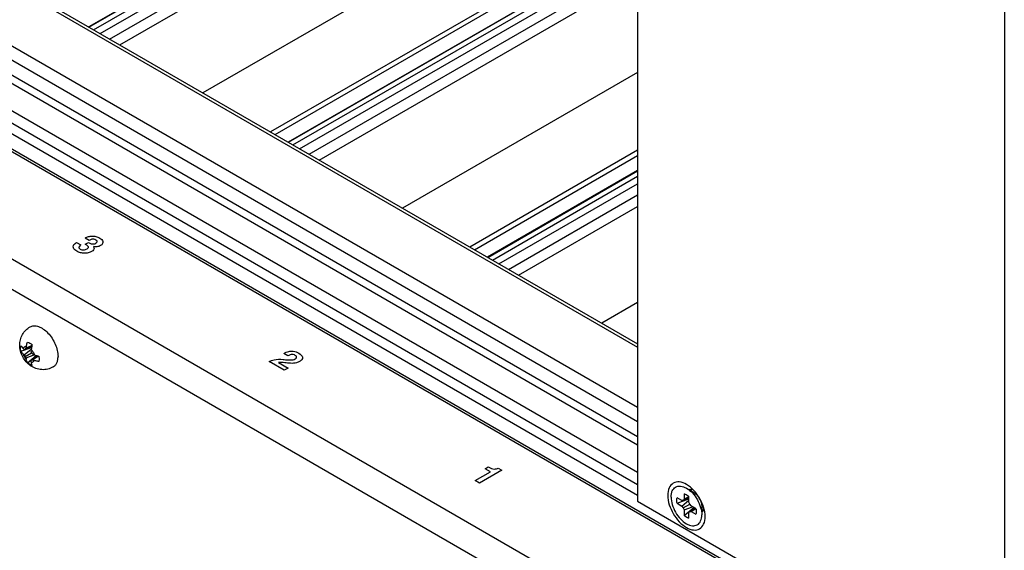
# Model space of a CAD drawing. Header units: inches. Extents: x 0 to 34, y 0 to 22.
# Tile 52 of 88: x 26.921 to 27.968, y 8.536 to 9.101. Entities that reach past the tile are written whole.
import ezdxf

# ---------------------------------------------------------------- set-up
doc = ezdxf.new("R2010")
doc.units = ezdxf.units.IN
doc.header["$LTSCALE"] = 1.87
doc.header["$MEASUREMENT"] = 0
doc.layers.get('0').update_dxf_attribs({"linetype": 'CONTINUOUS'})

msp = doc.modelspace()

# ---------------------------------------------------------------- linework, layer by layer
at = {"color": 7, "linetype": 'CONTINUOUS'}
for p, q in [((25.1252, 10.1684), (27.5778, 8.7523)), ((25.1301, 10.1689), (27.5778, 8.7557)), ((27.5778, 8.688), (25.0695, 10.1363)), ((27.5778, 8.6728), (25.0626, 10.1251)), ((27.5778, 8.6567), (25.0486, 10.117)), ((27.5778, 8.6479), (25.0486, 10.1082)), ((27.5778, 8.6189), (25.0486, 10.0792)), ((27.5778, 8.6057), (25.0486, 10.066)), ((27.5778, 8.5944), (25.0597, 10.0483)), ((27.9679, 8.3531), (25.0528, 10.0362)), ((27.5087, 9.3901), (26.9939, 9.0928)), ((26.9942, 9.0926), (27.509, 9.3899)), ((26.9991, 9.0898), (27.5139, 9.3871)), ((27.006, 9.0858), (27.5209, 9.383)), ((27.0161, 9.0799), (27.531, 9.3772)), ((27.0269, 9.0737), (27.5418, 9.371)), ((27.5778, 9.3502), (27.5778, 8.5884)), ((27.9679, 9.3155), (27.9679, 7.5359)), ((27.5778, 9.2895), (27.1155, 9.0226)), ((27.5778, 9.2067), (27.1872, 8.9812)), ((27.1921, 8.9784), (27.5778, 9.2011)), ((27.5778, 9.185), (27.206, 8.9703)), ((27.2063, 8.9701), (27.5778, 9.1846)), ((27.2112, 8.9673), (27.5778, 9.1789)), ((27.2182, 8.9633), (27.5778, 9.1709)), ((27.2283, 8.9575), (27.5778, 9.1593)), ((27.2391, 8.9512), (27.5778, 9.1468)), ((27.5778, 9.0445), (27.3276, 8.9001)), ((27.5778, 8.9617), (27.3993, 8.8587)), ((27.4042, 8.8559), (27.5778, 8.9561)), ((27.5778, 8.94), (27.4181, 8.8478)), ((27.4185, 8.8476), (27.5778, 8.9396)), ((27.4234, 8.8448), (27.5778, 8.934)), ((27.4303, 8.8408), (27.5778, 8.9259)), ((27.4404, 8.835), (27.5778, 8.9143)), ((27.4512, 8.8288), (27.5778, 8.9018)), ((27.5778, 8.7996), (27.5397, 8.7776)), ((26.9215, 8.7509), (26.9218, 8.7535)), ((26.9218, 8.748), (26.9215, 8.7509)), ((26.9218, 8.748), (26.933, 8.7519)), ((26.9252, 8.744), (26.9327, 8.7501)), ((26.9264, 8.7501), (26.9333, 8.7533)), ((26.9264, 8.7424), (26.9331, 8.7462)), ((26.9272, 8.7512), (26.9337, 8.7545)), ((26.9333, 8.7533), (26.9326, 8.7499)), ((26.9362, 8.7439), (26.9272, 8.7405)), ((26.9289, 8.7356), (26.938, 8.7433)), ((26.9393, 8.7429), (26.9331, 8.7385)), ((26.9406, 8.7426), (26.9345, 8.7387)), ((26.936, 8.744), (26.9393, 8.7429)), ((26.9409, 8.7425), (26.9412, 8.7396)), ((26.9412, 8.7396), (26.9409, 8.7369)), ((27.6297, 8.6022), (27.6374, 8.5978)), ((27.6338, 8.5998), (27.6361, 8.6012)), ((27.5778, 8.5884), (27.9679, 8.3632)), ((27.6249, 8.5891), (27.6197, 8.592)), ((27.6197, 8.5861), (27.6323, 8.5908)), ((27.6249, 8.5831), (27.6323, 8.5893)), ((27.6263, 8.5892), (27.6249, 8.5891)), ((27.6263, 8.5892), (27.6323, 8.5921)), ((27.6272, 8.5904), (27.6263, 8.5892)), ((27.6272, 8.5963), (27.6272, 8.5904)), ((27.6272, 8.5904), (27.6323, 8.5932)), ((27.6323, 8.5874), (27.6323, 8.5934)), ((27.6197, 8.5861), (27.6249, 8.5831)), ((27.6249, 8.5831), (27.6263, 8.5813)), ((27.6263, 8.5813), (27.6332, 8.5853)), ((27.6263, 8.5813), (27.6272, 8.5792)), ((27.6272, 8.5792), (27.6363, 8.5825)), ((27.6272, 8.5732), (27.6375, 8.5818)), ((27.6272, 8.5792), (27.6272, 8.5732)), ((27.6332, 8.5853), (27.6323, 8.5874)), ((27.6346, 8.5835), (27.6332, 8.5853)), ((27.6332, 8.5774), (27.6387, 8.5811)), ((27.6398, 8.5805), (27.6346, 8.5835)), ((27.6346, 8.5775), (27.6396, 8.5806)), ((27.6461, 8.5827), (27.6461, 8.5738)), ((27.6461, 8.5785), (27.6484, 8.5799)), ((27.6323, 8.5762), (27.6332, 8.5774)), ((27.6323, 8.5702), (27.6323, 8.5762)), ((27.6332, 8.5774), (27.6346, 8.5775)), ((27.6346, 8.5775), (27.6398, 8.5745))]:
    msp.add_line(p, q, dxfattribs=at)
at = {"color": 3, "linetype": 'CONTINUOUS'}
for p, q in [((27.9679, 8.3504), (25.0203, 10.0523)), ((24.9216, 9.9954), (27.8981, 8.2768)), ((24.9216, 9.9631), (27.8702, 8.2606))]:
    msp.add_line(p, q, dxfattribs=at)
at = {"color": 40, "linetype": 'CONTINUOUS'}
for p, q in [((26.9811, 8.8635), (26.9856, 8.8609)), ((26.9856, 8.8609), (26.9856, 8.8609)), ((26.9945, 8.8658), (26.9902, 8.8683)), ((26.9903, 8.8617), (26.9936, 8.8636)), ((26.9936, 8.8636), (26.9944, 8.8632)), ((26.999, 8.8592), (26.9989, 8.8592)), ((27.2059, 8.7429), (27.2014, 8.7455)), ((27.202, 8.7276), (27.1859, 8.7369)), ((27.1959, 8.7359), (27.2061, 8.73)), ((27.2061, 8.73), (27.202, 8.7276)), ((27.4051, 8.6103), (27.4213, 8.6197)), ((27.4333, 8.6212), (27.4097, 8.6076)), ((27.4157, 8.6229), (27.419, 8.6248)), ((27.4213, 8.6197), (27.4157, 8.6229)), ((27.419, 8.6248), (27.4196, 8.6244)), ((27.4295, 8.6234), (27.4333, 8.6212)), ((27.4097, 8.6076), (27.4051, 8.6103))]:
    msp.add_line(p, q, dxfattribs=at)
at = {"color": 7, "linetype": 'CONTINUOUS'}
for centre, radius, start, end in [((26.9434, 8.7734), 0.0296, 229.4532, 232.0081), ((26.9235, 8.7907), 0.0406, 272.286, 273.9691), ((26.962, 8.7235), 0.0445, 141.4139, 143.2436), ((26.9686, 8.7449), 0.0418, 169.0782, 171.2824), ((26.9889, 8.7416), 0.0568, 171.697, 173.3449), ((26.981, 8.763), 0.0508, 196.8661, 199.2419), ((26.9715, 8.7794), 0.0508, 220.758, 223.1337), ((26.9698, 8.7441), 0.0376, 163.4022, 165.9086), ((26.9418, 8.7638), 0.0258, 226.9051, 229.9405), ((26.9608, 8.7679), 0.0429, 213.8115, 216.5736), ((26.9657, 8.7594), 0.0429, 203.4263, 206.1884), ((26.9524, 8.7449), 0.0255, 190.0423, 193.1096), ((26.9681, 8.7149), 0.0422, 146.057, 147.6759), ((26.9622, 8.7417), 0.0301, 188.0106, 190.5251), ((26.9277, 8.7839), 0.0457, 276.777, 278.5562), ((26.9568, 8.7964), 0.0563, 246.6458, 248.3095), ((26.9497, 8.7776), 0.0418, 248.716, 250.9203), ((26.9495, 8.7788), 0.0373, 254.0785, 256.6069), ((27.6358, 8.597), 0.00447, 119.9849, 130.0794), ((27.6446, 8.5817), 0.0045, 290.3495, 299.9256)]:
    msp.add_arc(centre, radius, start, end, dxfattribs=at)
at = {"color": 40, "linetype": 'CONTINUOUS'}
for points, knots in [([(26.9814, 8.8542), (26.9797, 8.8552), (26.9773, 8.8572), (26.9773, 8.8608), (26.9796, 8.8626), (26.9811, 8.8635)], [0, 0, 0, 0, 0.395879, 0.652945, 1, 1, 1, 1]), ([(26.9856, 8.8609), (26.9847, 8.8604), (26.9835, 8.8594), (26.9833, 8.8577), (26.9843, 8.8569), (26.9849, 8.8565)], [0, 0, 0, 0, 0.429578, 0.682885, 1, 1, 1, 1]), ([(26.9902, 8.8683), (26.9913, 8.8689), (26.9935, 8.8699), (26.9976, 8.8706), (27.002, 8.87), (27.0044, 8.8689), (27.0056, 8.8682)], [0, 0, 0, 0, 0.251115, 0.478663, 0.714423, 1, 1, 1, 1]), ([(26.9922, 8.8567), (26.9929, 8.8571), (26.9939, 8.858), (26.9934, 8.8595), (26.992, 8.8607), (26.9909, 8.8614), (26.9903, 8.8617)], [0, 0, 0, 0, 0.275204, 0.50745, 0.755317, 1, 1, 1, 1]), ([(26.9944, 8.8632), (26.9952, 8.8627), (26.9967, 8.862), (26.9996, 8.8619), (27.0009, 8.8624), (27.0015, 8.8628)], [0, 0, 0, 0, 0.439314, 0.682251, 1, 1, 1, 1]), ([(27.0016, 8.8662), (27.0009, 8.8666), (26.9995, 8.8671), (26.9967, 8.867), (26.9953, 8.8663), (26.9945, 8.8658)], [0, 0, 0, 0, 0.337187, 0.597886, 1, 1, 1, 1]), ([(27.0015, 8.8628), (27.0021, 8.8631), (27.003, 8.8639), (27.0029, 8.8653), (27.0021, 8.8659), (27.0016, 8.8662)], [0, 0, 0, 0, 0.404618, 0.664733, 1, 1, 1, 1]), ([(27.0056, 8.8682), (27.0064, 8.8677), (27.0079, 8.8666), (27.0093, 8.8646), (27.009, 8.8622), (27.0074, 8.8608), (27.0063, 8.8602)], [0, 0, 0, 0, 0.226802, 0.463616, 0.708461, 1, 1, 1, 1]), ([(26.997, 8.854), (26.996, 8.8534), (26.9936, 8.8524), (26.9893, 8.8519), (26.985, 8.8526), (26.9825, 8.8536), (26.9814, 8.8542)], [0, 0, 0, 0, 0.253117, 0.489631, 0.731811, 1, 1, 1, 1]), ([(26.9849, 8.8565), (26.9858, 8.856), (26.9885, 8.8552), (26.9912, 8.8561), (26.9922, 8.8567)], [0, 0, 0, 0, 0.457654, 1, 1, 1, 1]), ([(26.9989, 8.8592), (26.9995, 8.8586), (26.9999, 8.8574), (26.9992, 8.8555), (26.9979, 8.8545), (26.997, 8.854)], [0, 0, 0, 0, 0.354887, 0.632864, 1, 1, 1, 1]), ([(27.0063, 8.8602), (27.0053, 8.8596), (27.0028, 8.8588), (27.0001, 8.859), (26.999, 8.8592)], [0, 0, 0, 0, 0.552641, 1, 1, 1, 1]), ([(27.2014, 8.7455), (27.203, 8.7464), (27.2061, 8.7478), (27.2123, 8.7481), (27.2158, 8.7468), (27.2174, 8.7459)], [0, 0, 0, 0, 0.363072, 0.622449, 1, 1, 1, 1]), ([(27.2174, 8.7459), (27.2195, 8.7447), (27.2218, 8.7423), (27.2209, 8.7389), (27.2192, 8.7375), (27.2181, 8.7369)], [0, 0, 0, 0, 0.496531, 0.734375, 1, 1, 1, 1]), ([(27.1859, 8.7369), (27.1867, 8.7372), (27.1883, 8.738), (27.193, 8.7395), (27.1976, 8.7394), (27.2008, 8.7391)], [0, 0, 0, 0, 0.187734, 0.393804, 1, 1, 1, 1]), ([(27.2055, 8.7353), (27.2035, 8.7355), (27.2004, 8.7359), (27.197, 8.7361), (27.1959, 8.7359)], [0, 0, 0, 0, 0.64649, 1, 1, 1, 1]), ([(27.2008, 8.7391), (27.2023, 8.739), (27.2051, 8.7387), (27.2087, 8.7385), (27.2116, 8.7387), (27.213, 8.7393), (27.2136, 8.7397)], [0, 0, 0, 0, 0.356376, 0.614625, 0.810409, 1, 1, 1, 1]), ([(27.2181, 8.7369), (27.2172, 8.7364), (27.2152, 8.7355), (27.2108, 8.7348), (27.2076, 8.7351), (27.2055, 8.7353)], [0, 0, 0, 0, 0.286505, 0.536646, 1, 1, 1, 1]), ([(27.2137, 8.7435), (27.2131, 8.7439), (27.2117, 8.7445), (27.2092, 8.7444), (27.2074, 8.7437), (27.2064, 8.7432), (27.2059, 8.7429)], [0, 0, 0, 0, 0.306456, 0.542146, 0.776653, 1, 1, 1, 1]), ([(27.2136, 8.7397), (27.2144, 8.7401), (27.2153, 8.7411), (27.215, 8.7426), (27.2142, 8.7432), (27.2137, 8.7435)], [0, 0, 0, 0, 0.463108, 0.711295, 1, 1, 1, 1]), ([(27.4196, 8.6244), (27.4212, 8.6235), (27.4246, 8.6221), (27.4284, 8.6229), (27.4295, 8.6234)], [0, 0, 0, 0, 0.614314, 1, 1, 1, 1])]:
    msp.add_open_spline(points, degree=3, knots=knots, dxfattribs=at)
at = {"color": 7, "linetype": 'CONTINUOUS'}
for points, knots in [([(26.9206, 8.7543), (26.9206, 8.7563), (26.9211, 8.7602), (26.9233, 8.7657), (26.9268, 8.7704), (26.9299, 8.7728), (26.9316, 8.7738)], [0, 0, 0, 0, 0.249719, 0.499605, 0.749734, 1, 1, 1, 1]), ([(26.9316, 8.7738), (26.9322, 8.7742), (26.9336, 8.7747), (26.9358, 8.775), (26.9381, 8.7749), (26.9416, 8.7739), (26.946, 8.7715), (26.9509, 8.7672), (26.9552, 8.7617), (26.9585, 8.7555), (26.9607, 8.749), (26.9613, 8.7446), (26.9613, 8.7424)], [0, 0, 0, 0, 0.042859, 0.087488, 0.135321, 0.187286, 0.304552, 0.438224, 0.582573, 0.72973, 0.871322, 1, 1, 1, 1]), ([(26.9275, 8.7528), (26.9276, 8.7532), (26.9279, 8.7549), (26.9285, 8.7565), (26.9289, 8.7576)], [0, 0, 0, 0, 0.242931, 1, 1, 1, 1]), ([(26.9289, 8.7576), (26.9298, 8.7574), (26.9315, 8.7566), (26.933, 8.7555), (26.9338, 8.7548)], [0, 0, 0, 0, 0.469244, 1, 1, 1, 1]), ([(26.9562, 8.7312), (26.9544, 8.7301), (26.9504, 8.7285), (26.944, 8.728), (26.9376, 8.7293), (26.9319, 8.7323), (26.9272, 8.7366), (26.9235, 8.7419), (26.9212, 8.7479), (26.9206, 8.7522), (26.9206, 8.7543)], [0, 0, 0, 0, 0.124898, 0.249727, 0.374428, 0.499096, 0.624132, 0.749711, 0.875148, 1, 1, 1, 1]), ([(26.9218, 8.7535), (26.922, 8.7533), (26.9226, 8.7523), (26.9235, 8.7515), (26.9241, 8.7509)], [0, 0, 0, 0, 0.232604, 1, 1, 1, 1]), ([(26.9241, 8.7449), (26.9239, 8.7452), (26.923, 8.7461), (26.9222, 8.7471), (26.9218, 8.748)], [0, 0, 0, 0, 0.26035, 1, 1, 1, 1]), ([(26.9241, 8.7509), (26.9243, 8.7512), (26.9247, 8.7518), (26.9255, 8.7525), (26.9264, 8.7528), (26.9271, 8.7529), (26.9275, 8.7528)], [0, 0, 0, 0, 0.257907, 0.499992, 0.742082, 1, 1, 1, 1]), ([(26.9326, 8.7499), (26.9334, 8.749), (26.9347, 8.7472), (26.9357, 8.7451), (26.936, 8.744)], [0, 0, 0, 0, 0.500003, 1, 1, 1, 1]), ([(26.9241, 8.7449), (26.9245, 8.7439), (26.9254, 8.7418), (26.9267, 8.74), (26.9275, 8.7391)], [0, 0, 0, 0, 0.499997, 1, 1, 1, 1]), ([(26.9289, 8.7356), (26.9288, 8.7359), (26.9281, 8.737), (26.9277, 8.7382), (26.9275, 8.7391)], [0, 0, 0, 0, 0.241181, 1, 1, 1, 1]), ([(26.9338, 8.7328), (26.9329, 8.7331), (26.9312, 8.7339), (26.9297, 8.735), (26.9289, 8.7356)], [0, 0, 0, 0, 0.469234, 1, 1, 1, 1]), ([(26.9326, 8.7362), (26.933, 8.7361), (26.9337, 8.7362), (26.9347, 8.7365), (26.9355, 8.7372), (26.9358, 8.7378), (26.936, 8.7381)], [0, 0, 0, 0, 0.257918, 0.500008, 0.742093, 1, 1, 1, 1]), ([(26.9326, 8.7362), (26.9327, 8.7359), (26.9329, 8.7347), (26.9333, 8.7336), (26.9338, 8.7328)], [0, 0, 0, 0, 0.268397, 1, 1, 1, 1]), ([(26.9409, 8.7369), (26.9404, 8.737), (26.9388, 8.7373), (26.9372, 8.7377), (26.936, 8.7381)], [0, 0, 0, 0, 0.256978, 1, 1, 1, 1]), ([(26.9562, 8.7312), (26.957, 8.7317), (26.9586, 8.7329), (26.9602, 8.7356), (26.9611, 8.7388), (26.9613, 8.7412), (26.9613, 8.7424)], [0, 0, 0, 0, 0.217772, 0.450952, 0.710201, 1, 1, 1, 1]), ([(27.6297, 8.6062), (27.6274, 8.6075), (27.6228, 8.6095), (27.6153, 8.6083), (27.6106, 8.6024), (27.6099, 8.5974), (27.6099, 8.5947)], [0, 0, 0, 0, 0.27537, 0.499997, 0.724606, 1, 1, 1, 1]), ([(27.6134, 8.5927), (27.6134, 8.5939), (27.6136, 8.5961), (27.6145, 8.5992), (27.616, 8.6017), (27.6181, 8.6035), (27.6207, 8.6044), (27.6236, 8.6045), (27.6267, 8.6037), (27.6287, 8.6028), (27.6297, 8.6022)], [0, 0, 0, 0, 0.144904, 0.274523, 0.391114, 0.5, 0.608886, 0.725475, 0.8551, 1, 1, 1, 1]), ([(27.6496, 8.5718), (27.6496, 8.5786), (27.6449, 8.5921), (27.6356, 8.6028), (27.6297, 8.6062)], [0, 0, 0, 0, 0.5, 1, 1, 1, 1]), ([(27.6297, 8.6022), (27.6321, 8.6008), (27.6365, 8.5971), (27.6416, 8.5901), (27.6451, 8.5822), (27.6461, 8.5765), (27.6461, 8.5738)], [0, 0, 0, 0, 0.237216, 0.5, 0.762784, 1, 1, 1, 1]), ([(27.6099, 8.5947), (27.6099, 8.5879), (27.6135, 8.5775), (27.6216, 8.5665), (27.629, 8.5603), (27.6367, 8.5571), (27.6442, 8.5583), (27.6489, 8.5642), (27.6496, 8.5692), (27.6496, 8.5718)], [0, 0, 0, 0, 0.290781, 0.444842, 0.58392, 0.6985, 0.791964, 0.885416, 1, 1, 1, 1]), ([(27.6134, 8.5927), (27.6134, 8.5901), (27.6144, 8.5844), (27.6179, 8.5765), (27.623, 8.5694), (27.6283, 8.565), (27.6328, 8.5629), (27.6359, 8.5621), (27.6388, 8.5622), (27.6414, 8.5631), (27.6435, 8.5649), (27.645, 8.5674), (27.6459, 8.5704), (27.6461, 8.5727), (27.6461, 8.5738)], [0, 0, 0, 0, 0.138247, 0.291394, 0.444543, 0.582795, 0.64325, 0.697332, 0.745974, 0.791402, 0.836829, 0.88547, 0.939546, 1, 1, 1, 1]), ([(27.6197, 8.5861), (27.6196, 8.5866), (27.6193, 8.5886), (27.6194, 8.5906), (27.6197, 8.592)], [0, 0, 0, 0, 0.273625, 1, 1, 1, 1]), ([(27.6272, 8.5963), (27.6276, 8.5962), (27.6295, 8.5955), (27.6312, 8.5944), (27.6323, 8.5934)], [0, 0, 0, 0, 0.22695, 1, 1, 1, 1]), ([(27.6374, 8.5978), (27.6386, 8.597), (27.641, 8.5951), (27.6437, 8.5913), (27.6456, 8.5871), (27.6461, 8.5841), (27.6461, 8.5827)], [0, 0, 0, 0, 0.237217, 0.5, 0.762785, 1, 1, 1, 1]), ([(27.6398, 8.5805), (27.6399, 8.5799), (27.6402, 8.578), (27.6401, 8.5759), (27.6398, 8.5745)], [0, 0, 0, 0, 0.273625, 1, 1, 1, 1]), ([(27.6323, 8.5702), (27.6319, 8.5704), (27.63, 8.571), (27.6283, 8.5722), (27.6272, 8.5732)], [0, 0, 0, 0, 0.22695, 1, 1, 1, 1])]:
    msp.add_open_spline(points, degree=3, knots=knots, dxfattribs=at)
for points in [[(27.6335, 8.6008), (27.6342, 8.6012), (27.6351, 8.6014), (27.6359, 8.6014)], [(27.6468, 8.5778), (27.6475, 8.5782), (27.6481, 8.5789), (27.6486, 8.5796)]]:
    msp.add_open_spline(points, degree=3, dxfattribs=at)

doc.saveas('drawing.dxf')
